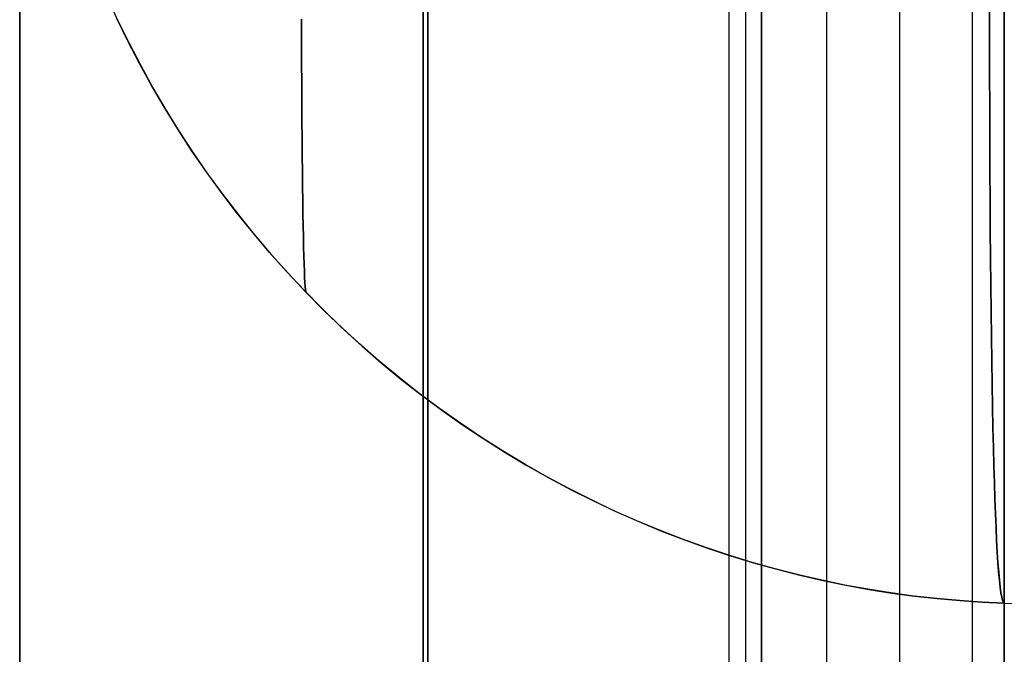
# Model space of a CAD drawing. Header units: millimetres. Extents: x -15 to 7, y 1 to 148.
# Tile 156 of 256: x -6.545 to -6.062, y 36.812 to 37.123. Entities that reach past the tile are written whole.
import ezdxf

# ---------------------------------------------------------------- set-up
doc = ezdxf.new("R2010")
doc.units = ezdxf.units.MM
doc.header["$MEASUREMENT"] = 0
doc.layers.add('Default', color=7, linetype='Continuous', true_color=0x000000)

msp = doc.modelspace()

# ---------------------------------------------------------------- linework, layer by layer
at = {"layer": 'Default', "color": 254, "true_color": 0xcad1ee}
for points in [[(-6.34722, 11.58881), (-6.34722, 100.44193)], [(-6.34722, 100.44193), (-6.34722, 11.58881)], [(-6.34722, 11.58881), (-6.34722, 100.44193)], [(-6.34722, 11.58881), (-6.34722, 100.44193)], [(-6.34722, 11.58881), (-6.34722, 100.44193)], [(-6.34722, 11.58881), (-6.34722, 100.44193)], [(-6.19722, 11.58881), (-6.19722, 100.44193)], [(-6.19722, 11.58881), (-6.19722, 100.44193)], [(-6.18937, 100.44193), (-6.18937, 11.58881)], [(-6.18937, 100.44193), (-6.18937, 11.58881)], [(-6.18151, 11.58881), (-6.18151, 100.44193)], [(-6.18151, 100.44193), (-6.18151, 11.58881)], [(-6.545, 18.13039), (-6.545, 97.28961)], [(-6.545, 18.13039), (-6.545, 96.78991)], [(-6.545, 96.78991), (-6.545, 18.13039)], [(-6.06245, 96.78991), (-6.06245, 17.6307)], [(-6.06245, 17.6307), (-6.06245, 96.78991)], [(-6.345, 69.63339), (-6.345, 16.35376)], [(-6.345, 16.35376), (-6.345, 69.63339)], [(-6.345, 16.35376), (-6.345, 69.63339)], [(-6.50194, 37.13412), (-6.49683, 37.12297), (-6.49141, 37.1119), (-6.48571, 37.10093), (-6.47971, 37.09007), (-6.47343, 37.07932), (-6.46686, 37.06871), (-6.46001, 37.05824), (-6.45289, 37.04792), (-6.44549, 37.03776), (-6.43783, 37.02777), (-6.42991, 37.01797), (-6.42174, 37.00837), (-6.41332, 36.99896), (-6.40467, 36.98977), (-6.39579, 36.9808), (-6.38668, 36.97206), (-6.37737, 36.96356), (-6.36785, 36.9553), (-6.35814, 36.9473), (-6.34824, 36.93955), (-6.33818, 36.93207), (-6.32795, 36.92486), (-6.31757, 36.91793), (-6.30705, 36.91127), (-6.29641, 36.9049), (-6.28564, 36.89882), (-6.27477, 36.89302), (-6.26381, 36.88752), (-6.25276, 36.88231), (-6.24164, 36.87739), (-6.23046, 36.87277), (-6.21922, 36.86844), (-6.20795, 36.8644), (-6.19665, 36.86065), (-6.18534, 36.8572), (-6.17401, 36.85403), (-6.16269, 36.85115), (-6.15138, 36.84855), (-6.14009, 36.84623), (-6.12884, 36.84418), (-6.11763, 36.8424), (-6.10646, 36.84089), (-6.09535, 36.83964), (-6.08431, 36.83865), (-6.07334, 36.8379), (-6.06245, 36.8374)], [(-6.50194, 37.13412), (-6.49683, 37.12297), (-6.49141, 37.1119), (-6.48571, 37.10093), (-6.47971, 37.09007), (-6.47343, 37.07932), (-6.46686, 37.06871), (-6.46001, 37.05824), (-6.45289, 37.04792), (-6.44549, 37.03776), (-6.43783, 37.02777), (-6.42991, 37.01797), (-6.42174, 37.00837), (-6.41332, 36.99896), (-6.40467, 36.98977), (-6.39579, 36.9808), (-6.38668, 36.97206), (-6.37737, 36.96356), (-6.36785, 36.9553), (-6.35814, 36.9473), (-6.34824, 36.93955), (-6.33818, 36.93207), (-6.32795, 36.92486), (-6.31757, 36.91793), (-6.30705, 36.91127), (-6.29641, 36.9049), (-6.28564, 36.89882), (-6.27477, 36.89302), (-6.26381, 36.88752), (-6.25276, 36.88231), (-6.24164, 36.87739), (-6.23046, 36.87277), (-6.21922, 36.86844), (-6.20795, 36.8644), (-6.19665, 36.86065), (-6.18534, 36.8572), (-6.17401, 36.85403), (-6.16269, 36.85115), (-6.15138, 36.84855), (-6.14009, 36.84623), (-6.12884, 36.84418), (-6.11763, 36.8424), (-6.10646, 36.84089), (-6.09535, 36.83964), (-6.08431, 36.83865), (-6.07334, 36.8379), (-6.06245, 36.8374)], [(-6.50194, 37.13412), (-6.49683, 37.12297), (-6.49141, 37.1119), (-6.48571, 37.10093), (-6.47971, 37.09007), (-6.47343, 37.07932), (-6.46686, 37.06871), (-6.46001, 37.05824), (-6.45289, 37.04792), (-6.44549, 37.03776), (-6.43783, 37.02777), (-6.42991, 37.01797), (-6.42174, 37.00837), (-6.41332, 36.99896), (-6.40467, 36.98977), (-6.39579, 36.9808), (-6.38668, 36.97206), (-6.37737, 36.96356), (-6.36785, 36.9553), (-6.35814, 36.9473), (-6.34824, 36.93955), (-6.33818, 36.93207), (-6.32795, 36.92486), (-6.31757, 36.91793), (-6.30705, 36.91127), (-6.29641, 36.9049), (-6.28564, 36.89882), (-6.27477, 36.89302), (-6.26381, 36.88752), (-6.25276, 36.88231), (-6.24164, 36.87739), (-6.23046, 36.87277), (-6.21922, 36.86844), (-6.20795, 36.8644), (-6.19665, 36.86065), (-6.18534, 36.8572), (-6.17401, 36.85403), (-6.16269, 36.85115), (-6.15138, 36.84855), (-6.14009, 36.84623), (-6.12884, 36.84418), (-6.11763, 36.8424), (-6.10646, 36.84089), (-6.09535, 36.83964), (-6.08431, 36.83865), (-6.07334, 36.8379), (-6.06245, 36.8374)], [(-6.50194, 37.13412), (-6.49683, 37.12297), (-6.49141, 37.1119), (-6.48571, 37.10093), (-6.47971, 37.09007), (-6.47343, 37.07932), (-6.46686, 37.06871), (-6.46001, 37.05824), (-6.45289, 37.04792), (-6.44549, 37.03776), (-6.43783, 37.02777), (-6.42991, 37.01797), (-6.42174, 37.00837), (-6.41332, 36.99896), (-6.40467, 36.98977), (-6.39579, 36.9808), (-6.38668, 36.97206), (-6.37737, 36.96356), (-6.36785, 36.9553), (-6.35814, 36.9473), (-6.34824, 36.93955), (-6.33818, 36.93207), (-6.32795, 36.92486), (-6.31757, 36.91793), (-6.30705, 36.91127), (-6.29641, 36.9049), (-6.28564, 36.89882), (-6.27477, 36.89302), (-6.26381, 36.88752), (-6.25276, 36.88231), (-6.24164, 36.87739), (-6.23046, 36.87277), (-6.21922, 36.86844), (-6.20795, 36.8644), (-6.19665, 36.86065), (-6.18534, 36.8572), (-6.17401, 36.85403), (-6.16269, 36.85115), (-6.15138, 36.84855), (-6.14009, 36.84623), (-6.12884, 36.84418), (-6.11763, 36.8424), (-6.10646, 36.84089), (-6.09535, 36.83964), (-6.08431, 36.83865), (-6.07334, 36.8379), (-6.06245, 36.8374)], [(-6.50194, 37.13412), (-6.49683, 37.12297), (-6.49141, 37.1119), (-6.48571, 37.10093), (-6.47971, 37.09007), (-6.47343, 37.07932), (-6.46686, 37.06871), (-6.46001, 37.05824), (-6.45289, 37.04792), (-6.44549, 37.03776), (-6.43783, 37.02777), (-6.42991, 37.01797), (-6.42174, 37.00837), (-6.41332, 36.99896), (-6.40467, 36.98977), (-6.39579, 36.9808), (-6.38668, 36.97206), (-6.37737, 36.96356), (-6.36785, 36.9553), (-6.35814, 36.9473), (-6.34824, 36.93955), (-6.33818, 36.93207), (-6.32795, 36.92486), (-6.31757, 36.91793), (-6.30705, 36.91127), (-6.29641, 36.9049), (-6.28564, 36.89882), (-6.27477, 36.89302), (-6.26381, 36.88752), (-6.25276, 36.88231), (-6.24164, 36.87739), (-6.23046, 36.87277), (-6.21922, 36.86844), (-6.20795, 36.8644), (-6.19665, 36.86065), (-6.18534, 36.8572), (-6.17401, 36.85403), (-6.16269, 36.85115), (-6.15138, 36.84855), (-6.14009, 36.84623), (-6.12884, 36.84418), (-6.11763, 36.8424), (-6.10646, 36.84089), (-6.09535, 36.83964), (-6.08431, 36.83865), (-6.07334, 36.8379), (-6.06245, 36.8374)], [(-6.50194, 37.13412), (-6.49683, 37.12297), (-6.49141, 37.1119), (-6.48571, 37.10093), (-6.47971, 37.09007), (-6.47343, 37.07932), (-6.46686, 37.06871), (-6.46001, 37.05824), (-6.45289, 37.04792), (-6.44549, 37.03776), (-6.43783, 37.02777), (-6.42991, 37.01797), (-6.42174, 37.00837), (-6.41332, 36.99896), (-6.40467, 36.98977), (-6.39579, 36.9808), (-6.38668, 36.97206), (-6.37737, 36.96356), (-6.36785, 36.9553), (-6.35814, 36.9473), (-6.34824, 36.93955), (-6.33818, 36.93207), (-6.32795, 36.92486), (-6.31757, 36.91793), (-6.30705, 36.91127), (-6.29641, 36.9049), (-6.28564, 36.89882), (-6.27477, 36.89302), (-6.26381, 36.88752), (-6.25276, 36.88231), (-6.24164, 36.87739), (-6.23046, 36.87277), (-6.21922, 36.86844), (-6.20795, 36.8644), (-6.19665, 36.86065), (-6.18534, 36.8572), (-6.17401, 36.85403), (-6.16269, 36.85115), (-6.15138, 36.84855), (-6.14009, 36.84623), (-6.12884, 36.84418), (-6.11763, 36.8424), (-6.10646, 36.84089), (-6.09535, 36.83964), (-6.08431, 36.83865), (-6.07334, 36.8379), (-6.06245, 36.8374)], [(-6.06245, 36.8374), (-6.07342, 36.83791), (-6.08446, 36.83866), (-6.09558, 36.83966), (-6.10676, 36.84093), (-6.11799, 36.84246), (-6.12927, 36.84425), (-6.14059, 36.84632), (-6.15194, 36.84867), (-6.16331, 36.8513), (-6.17469, 36.85421), (-6.18607, 36.85741), (-6.19743, 36.8609), (-6.20878, 36.86468), (-6.22009, 36.86876), (-6.23136, 36.87313), (-6.24258, 36.87779), (-6.25374, 36.88275), (-6.26481, 36.88801), (-6.2758, 36.89356), (-6.28669, 36.8994), (-6.29747, 36.90552), (-6.30813, 36.91194), (-6.31866, 36.91864), (-6.32904, 36.92561), (-6.33927, 36.93286), (-6.34933, 36.94038), (-6.35921, 36.94817), (-6.36891, 36.95621), (-6.37842, 36.9645), (-6.38772, 36.97303), (-6.3968, 36.9818), (-6.40566, 36.9908), (-6.41429, 37.00001), (-6.42267, 37.00944), (-6.43081, 37.01906), (-6.4387, 37.02887), (-6.44632, 37.03887), (-6.45368, 37.04903), (-6.46076, 37.05935), (-6.46757, 37.06983), (-6.47409, 37.08043), (-6.48034, 37.09117), (-6.48629, 37.10202), (-6.49195, 37.11297), (-6.49732, 37.12401)], [(-6.06245, 36.8374), (-6.07342, 36.83791), (-6.08446, 36.83866), (-6.09558, 36.83966), (-6.10676, 36.84093), (-6.11799, 36.84246), (-6.12927, 36.84425), (-6.14059, 36.84632), (-6.15194, 36.84867), (-6.16331, 36.8513), (-6.17469, 36.85421), (-6.18607, 36.85741), (-6.19743, 36.8609), (-6.20878, 36.86468), (-6.22009, 36.86876), (-6.23136, 36.87313), (-6.24258, 36.87779), (-6.25374, 36.88275), (-6.26481, 36.88801), (-6.2758, 36.89356), (-6.28669, 36.8994), (-6.29747, 36.90552), (-6.30813, 36.91194), (-6.31866, 36.91864), (-6.32904, 36.92561), (-6.33927, 36.93286), (-6.34933, 36.94038), (-6.35921, 36.94817), (-6.36891, 36.95621), (-6.37842, 36.9645), (-6.38772, 36.97303), (-6.3968, 36.9818), (-6.40566, 36.9908), (-6.41429, 37.00001), (-6.42267, 37.00944), (-6.43081, 37.01906), (-6.4387, 37.02887), (-6.44632, 37.03887), (-6.45368, 37.04903), (-6.46076, 37.05935), (-6.46757, 37.06983), (-6.47409, 37.08043), (-6.48034, 37.09117), (-6.48629, 37.10202), (-6.49195, 37.11297), (-6.49732, 37.12401)], [(-6.06245, 36.8374), (-6.07342, 36.83791), (-6.08446, 36.83866), (-6.09558, 36.83966), (-6.10676, 36.84093), (-6.11799, 36.84246), (-6.12927, 36.84425), (-6.14059, 36.84632), (-6.15194, 36.84867), (-6.16331, 36.8513), (-6.17469, 36.85421), (-6.18607, 36.85741), (-6.19743, 36.8609), (-6.20878, 36.86468), (-6.22009, 36.86876), (-6.23136, 36.87313), (-6.24258, 36.87779), (-6.25374, 36.88275), (-6.26481, 36.88801), (-6.2758, 36.89356), (-6.28669, 36.8994), (-6.29747, 36.90552), (-6.30813, 36.91194), (-6.31866, 36.91864), (-6.32904, 36.92561), (-6.33927, 36.93286), (-6.34933, 36.94038), (-6.35921, 36.94817), (-6.36891, 36.95621), (-6.37842, 36.9645), (-6.38772, 36.97303), (-6.3968, 36.9818), (-6.40566, 36.9908), (-6.41429, 37.00001), (-6.42267, 37.00944), (-6.43081, 37.01906), (-6.4387, 37.02887), (-6.44632, 37.03887), (-6.45368, 37.04903), (-6.46076, 37.05935), (-6.46757, 37.06983), (-6.47409, 37.08043), (-6.48034, 37.09117), (-6.48629, 37.10202), (-6.49195, 37.11297), (-6.49732, 37.12401)], [(-6.06245, 36.8374), (-5.345, 36.81235)], [(-6.06245, 36.8374), (-5.345, 36.81235)], [(-6.06245, 36.8374), (-5.345, 36.81235)]]:
    msp.add_lwpolyline(points, dxfattribs=at)
at = {"layer": 'Default', "color": 171, "true_color": 0x8080ff}
for points in [[(-6.14966, 69.63339), (-6.14966, 27.68383)], [(-6.11386, 69.5976), (-6.11386, 27.63011)], [(-6.07807, 27.5764), (-6.07807, 69.56181)]]:
    msp.add_lwpolyline(points, dxfattribs=at)
at = {"layer": 'Default', "color": 254, "true_color": 0xcad1ee, "extrusion": (0.999696, -0.017434, -0.017434)}
for points in [[(36.7261, -81.77416), (36.72642, -81.79875), (36.72736, -81.82331), (36.72893, -81.84781), (36.73111, -81.87227), (36.7339, -81.89665), (36.73729, -81.92095), (36.74128, -81.94515), (36.74586, -81.96924), (36.75103, -81.99321), (36.75677, -82.01705), (36.76309, -82.04073), (36.76998, -82.06426), (36.77744, -82.08761), (36.78545, -82.11077), (36.79402, -82.13373), (36.80313, -82.15648), (36.81279, -82.179), (36.82298, -82.20128), (36.8337, -82.22331), (36.84494, -82.24507), (36.85671, -82.26656), (36.86899, -82.28775), (36.88178, -82.30864), (36.89507, -82.32921), (36.90885, -82.34945), (36.92313, -82.36935), (36.9379, -82.38888), (36.95314, -82.40805), (36.96886, -82.42684), (36.98505, -82.44523), (37.00171, -82.46321), (37.01882, -82.48077), (37.03637, -82.49789), (37.05435, -82.51455), (37.07273, -82.53074), (37.09152, -82.54647), (37.11068, -82.56172), (37.13021, -82.57649), (37.15011, -82.59077), (37.17034, -82.60457), (37.19091, -82.61786), (37.21179, -82.63066), (37.23298, -82.64294), (37.25446, -82.65472), (37.27622, -82.66597), (37.29825, -82.6767), (37.32053, -82.68689), (37.34304, -82.69656), (37.36579, -82.70568), (37.38875, -82.71425), (37.41191, -82.72227), (37.43526, -82.72973), (37.45878, -82.73663), (37.48246, -82.74296), (37.50629, -82.74871), (37.53026, -82.75389), (37.55435, -82.75847), (37.57856, -82.76247), (37.60285, -82.76587), (37.62723, -82.76866), (37.65169, -82.77085), (37.6762, -82.77242), (37.70075, -82.77338), (37.72534, -82.77371)], [(36.7261, -95.88537), (36.72642, -95.90996), (36.72736, -95.93451), (36.72893, -95.95902), (36.73111, -95.98347), (36.7339, -96.00785), (36.73729, -96.03215), (36.74128, -96.05636), (36.74586, -96.08045), (36.75103, -96.10442), (36.75677, -96.12825), (36.76309, -96.15194), (36.76998, -96.17546), (36.77744, -96.19881), (36.78545, -96.22197), (36.79402, -96.24494), (36.80313, -96.26768), (36.81279, -96.29021), (36.82298, -96.31249), (36.8337, -96.33452), (36.84494, -96.35628), (36.85671, -96.37776), (36.86899, -96.39896), (36.88178, -96.41984), (36.89507, -96.44041), (36.90885, -96.46065), (36.92313, -96.48055), (36.9379, -96.50009), (36.95314, -96.51926), (36.96886, -96.53804), (36.98505, -96.55643), (37.00171, -96.57442), (37.01882, -96.59198), (37.03637, -96.60909), (37.05435, -96.62575), (37.07273, -96.64195), (37.09152, -96.65767), (37.11068, -96.67292), (37.13021, -96.68769), (37.15011, -96.70198), (37.17034, -96.71577), (37.19091, -96.72907), (37.21179, -96.74186), (37.23298, -96.75415), (37.25446, -96.76592), (37.27622, -96.77717), (37.29825, -96.7879), (37.32053, -96.7981), (37.34304, -96.80776), (37.36579, -96.81688), (37.38875, -96.82545), (37.41191, -96.83347), (37.43526, -96.84094), (37.45878, -96.84783), (37.48246, -96.85416), (37.50629, -96.85992), (37.53026, -96.86509), (37.55435, -96.86968), (37.57856, -96.87367), (37.60285, -96.87707), (37.62723, -96.87987), (37.65169, -96.88206), (37.6762, -96.88363), (37.70075, -96.88458), (37.72534, -96.88491)], [(36.7261, -55.91019), (36.72642, -55.93478), (36.72736, -55.95933), (36.72893, -55.98384), (36.73111, -56.0083), (36.7339, -56.03268), (36.73729, -56.05698), (36.74128, -56.08118), (36.74586, -56.10527), (36.75103, -56.12924), (36.75677, -56.15307), (36.76309, -56.17676), (36.76998, -56.20029), (36.77744, -56.22364), (36.78545, -56.2468), (36.79402, -56.26976), (36.80313, -56.29251), (36.81279, -56.31503), (36.82298, -56.33731), (36.8337, -56.35934), (36.84494, -56.3811), (36.85671, -56.40259), (36.86899, -56.42378), (36.88178, -56.44467), (36.89507, -56.46524), (36.90885, -56.48548), (36.92313, -56.50537), (36.9379, -56.52491), (36.95314, -56.54408), (36.96886, -56.56287), (36.98505, -56.58126), (37.00171, -56.59924), (37.01882, -56.6168), (37.03637, -56.63391), (37.05435, -56.65057), (37.07273, -56.66677), (37.09152, -56.68249), (37.11068, -56.69775), (37.13021, -56.71252), (37.15011, -56.7268), (37.17034, -56.7406), (37.19091, -56.75389), (37.21179, -56.76669), (37.23298, -56.77897), (37.25446, -56.79074), (37.27622, -56.802), (37.29825, -56.81272), (37.32053, -56.82292), (37.34304, -56.83258), (37.36579, -56.8417), (37.38875, -56.85028), (37.41191, -56.8583), (37.43526, -56.86576), (37.45878, -56.87266), (37.48246, -56.87899), (37.50629, -56.88474), (37.53026, -56.88991), (37.55435, -56.8945), (37.57856, -56.8985), (37.60285, -56.90189), (37.62723, -56.90469), (37.65169, -56.90688), (37.6762, -56.90845), (37.70075, -56.90941), (37.72534, -56.90974)]]:
    msp.add_lwpolyline(points, dxfattribs=at)
at = {"layer": 'Default', "color": 254, "true_color": 0xcad1ee, "extrusion": (0.999696, -0.017434, 0.017434)}
for points in [[(37.72534, -62.2186), (37.70075, -62.21893), (37.6762, -62.21989), (37.65169, -62.22146), (37.62723, -62.22365), (37.60285, -62.22644), (37.57856, -62.22984), (37.55435, -62.23384), (37.53026, -62.23843), (37.50629, -62.2436), (37.48246, -62.24935), (37.45878, -62.25568), (37.43526, -62.26258), (37.41191, -62.27004), (37.38875, -62.27806), (37.36579, -62.28664), (37.34304, -62.29576), (37.32053, -62.30542), (37.29825, -62.31561), (37.27622, -62.32634), (37.25446, -62.33759), (37.23298, -62.34937), (37.21179, -62.36165), (37.19091, -62.37445), (37.17034, -62.38774), (37.15011, -62.40154), (37.13021, -62.41582), (37.11068, -62.43059), (37.09152, -62.44584), (37.07273, -62.46157), (37.05435, -62.47776), (37.03637, -62.49442), (37.01882, -62.51154), (37.00171, -62.5291), (36.98505, -62.54708), (36.96886, -62.56547), (36.95314, -62.58426), (36.9379, -62.60343), (36.92313, -62.62297), (36.90885, -62.64286), (36.89507, -62.6631), (36.88178, -62.68367), (36.86899, -62.70456), (36.85671, -62.72575), (36.84494, -62.74724), (36.8337, -62.769), (36.82298, -62.79103), (36.81279, -62.81331), (36.80313, -62.83583), (36.79402, -62.85858), (36.78545, -62.88154), (36.77744, -62.9047), (36.76998, -62.92805), (36.76309, -62.95158), (36.75677, -62.97526), (36.75103, -62.9991), (36.74586, -63.02307), (36.74128, -63.04716), (36.73729, -63.07136), (36.7339, -63.09566), (36.73111, -63.12004), (36.72893, -63.1445), (36.72736, -63.16901), (36.72642, -63.19356), (36.7261, -63.21815)], [(37.72534, -88.82763), (37.70075, -88.82796), (37.6762, -88.82891), (37.65169, -88.83048), (37.62723, -88.83267), (37.60285, -88.83547), (37.57856, -88.83887), (37.55435, -88.84286), (37.53026, -88.84745), (37.50629, -88.85262), (37.48246, -88.85838), (37.45878, -88.86471), (37.43526, -88.8716), (37.41191, -88.87907), (37.38875, -88.88709), (37.36579, -88.89566), (37.34304, -88.90478), (37.32053, -88.91444), (37.29825, -88.92464), (37.27622, -88.93537), (37.25446, -88.94662), (37.23298, -88.95839), (37.21179, -88.97068), (37.19091, -88.98347), (37.17034, -88.99677), (37.15011, -89.01056), (37.13021, -89.02484), (37.11068, -89.03962), (37.09152, -89.05487), (37.07273, -89.07059), (37.05435, -89.08679), (37.03637, -89.10345), (37.01882, -89.12056), (37.00171, -89.13812), (36.98505, -89.1561), (36.96886, -89.17449), (36.95314, -89.19328), (36.9379, -89.21245), (36.92313, -89.23199), (36.90885, -89.25188), (36.89507, -89.27212), (36.88178, -89.29269), (36.86899, -89.31358), (36.85671, -89.33478), (36.84494, -89.35626), (36.8337, -89.37802), (36.82298, -89.40005), (36.81279, -89.42233), (36.80313, -89.44485), (36.79402, -89.4676), (36.78545, -89.49056), (36.77744, -89.51373), (36.76998, -89.53708), (36.76309, -89.5606), (36.75677, -89.58429), (36.75103, -89.60812), (36.74586, -89.63209), (36.74128, -89.65618), (36.73729, -89.68039), (36.7339, -89.70468), (36.73111, -89.72907), (36.72893, -89.75352), (36.72736, -89.77803), (36.72642, -89.80258), (36.7261, -89.82717)], [(37.72534, -36.35463), (37.70075, -36.35496), (37.6762, -36.35591), (37.65169, -36.35749), (37.62723, -36.35968), (37.60285, -36.36247), (37.57856, -36.36587), (37.55435, -36.36987), (37.53026, -36.37445), (37.50629, -36.37963), (37.48246, -36.38538), (37.45878, -36.39171), (37.43526, -36.39861), (37.41191, -36.40607), (37.38875, -36.41409), (37.36579, -36.42266), (37.34304, -36.43178), (37.32053, -36.44144), (37.29825, -36.45164), (37.27622, -36.46237), (37.25446, -36.47362), (37.23298, -36.48539), (37.21179, -36.49768), (37.19091, -36.51047), (37.17034, -36.52377), (37.15011, -36.53756), (37.13021, -36.55185), (37.11068, -36.56662), (37.09152, -36.58187), (37.07273, -36.5976), (37.05435, -36.61379), (37.03637, -36.63045), (37.01882, -36.64757), (37.00171, -36.66513), (36.98505, -36.68311), (36.96886, -36.7015), (36.95314, -36.72029), (36.9379, -36.73945), (36.92313, -36.75899), (36.90885, -36.77889), (36.89507, -36.79913), (36.88178, -36.8197), (36.86899, -36.84059), (36.85671, -36.86178), (36.84494, -36.88326), (36.8337, -36.90503), (36.82298, -36.92706), (36.81279, -36.94934), (36.80313, -36.97186), (36.79402, -36.99461), (36.78545, -37.01757), (36.77744, -37.04073), (36.76998, -37.06408), (36.76309, -37.08761), (36.75677, -37.11129), (36.75103, -37.13513), (36.74586, -37.1591), (36.74128, -37.18319), (36.73729, -37.20739), (36.7339, -37.23169), (36.73111, -37.25607), (36.72893, -37.28052), (36.72736, -37.30503), (36.72642, -37.32959), (36.7261, -37.35417)]]:
    msp.add_lwpolyline(points, dxfattribs=at)
at = {"layer": 'Default', "color": 254, "true_color": 0xcad1ee, "extrusion": (1, 0, 0)}
for points in [[(36.8374, -55.8018), (36.8374, -37.47674)], [(36.8374, -81.6697), (36.8374, -63.34465)], [(36.8374, -95.78305), (36.8374, -89.95771)]]:
    msp.add_lwpolyline(points, dxfattribs=at)
at = {"layer": 'Default', "color": 254, "true_color": 0xcad1ee, "extrusion": (0.034857, 0.999392, 0.001217)}
msp.add_lwpolyline([(7.34281, -90.0022), (6.62492, -89.97715)], dxfattribs=at)
at = {"layer": 'Default', "color": 254, "true_color": 0xcad1ee, "extrusion": (-0.034857, 0.001217, 0.999392)}
for points in [[(-36.60339, -9.54925), (-36.60339, -8.83092)], [(-36.60339, -8.64702), (-36.60339, -7.92869)]]:
    msp.add_lwpolyline(points, dxfattribs=at)
at = {"layer": 'Default', "color": 254, "true_color": 0xcad1ee, "extrusion": (0.034857, -0.001217, 0.999392)}
for points in [[(36.60339, 4.6753), (36.60339, 5.39363)], [(36.60339, 3.77307), (36.60339, 4.4914)], [(36.60339, 3.28082), (36.60339, 3.99915)], [(36.60339, 3.77307), (36.60339, 4.4914)]]:
    msp.add_lwpolyline(points, dxfattribs=at)
at = {"layer": 'Default', "color": 254, "true_color": 0xcad1ee}
for points in [[(-6.06245, 36.8374, -89.95771), (-6.06289, 36.83774, -89.93242), (-6.06331, 36.83871, -89.90727), (-6.06372, 36.8403, -89.88226), (-6.06411, 36.8425, -89.85742), (-6.06449, 36.84532, -89.83274), (-6.06486, 36.84873, -89.80823), (-6.06522, 36.85273, -89.78391), (-6.06556, 36.85731, -89.75979), (-6.06588, 36.86246, -89.73587), (-6.0662, 36.86817, -89.71217), (-6.0665, 36.87444, -89.68869), (-6.06679, 36.88125, -89.66545), (-6.06706, 36.8886, -89.64245), (-6.06732, 36.89648, -89.6197), (-6.06756, 36.90488, -89.59722), (-6.0678, 36.91379, -89.57501), (-6.06802, 36.92359, -89.55219), (-6.06823, 36.93393, -89.52969), (-6.06843, 36.94479, -89.5075), (-6.06861, 36.95617, -89.48563), (-6.06878, 36.96807, -89.46409), (-6.06894, 36.98046, -89.44289), (-6.06907, 36.99336, -89.42204), (-6.0692, 37.00674, -89.40154), (-6.06931, 37.0206, -89.3814), (-6.0694, 37.03493, -89.36163), (-6.06948, 37.04973, -89.34223), (-6.06955, 37.06498, -89.32321), (-6.0696, 37.08068, -89.30459), (-6.06963, 37.09682, -89.28636), (-6.06966, 37.11339, -89.26854), (-6.06966, 37.13039, -89.25113)], [(-6.06245, 36.8374, -63.34465), (-6.06289, 36.83774, -63.31936), (-6.06331, 36.83871, -63.2942), (-6.06372, 36.8403, -63.2692), (-6.06411, 36.8425, -63.24435), (-6.06449, 36.84532, -63.21967), (-6.06486, 36.84873, -63.19516), (-6.06522, 36.85273, -63.17084), (-6.06556, 36.85731, -63.14672), (-6.06588, 36.86246, -63.1228), (-6.0662, 36.86817, -63.0991), (-6.0665, 36.87444, -63.07562), (-6.06679, 36.88125, -63.05238), (-6.06706, 36.8886, -63.02938), (-6.06732, 36.89648, -63.00663), (-6.06756, 36.90488, -62.98415), (-6.0678, 36.91379, -62.96194), (-6.06802, 36.92359, -62.93912), (-6.06823, 36.93393, -62.91662), (-6.06843, 36.94479, -62.89443), (-6.06861, 36.95617, -62.87256), (-6.06878, 36.96807, -62.85102), (-6.06894, 36.98046, -62.82983), (-6.06907, 36.99336, -62.80897), (-6.0692, 37.00674, -62.78847), (-6.06931, 37.0206, -62.76833), (-6.0694, 37.03493, -62.74856), (-6.06948, 37.04973, -62.72916), (-6.06955, 37.06498, -62.71015), (-6.0696, 37.08068, -62.69152), (-6.06963, 37.09682, -62.67329), (-6.06966, 37.11339, -62.65547), (-6.06966, 37.13039, -62.63806)], [(-6.06245, 36.8374, -37.47674), (-6.06289, 36.83774, -37.45145), (-6.06331, 36.83871, -37.4263), (-6.06372, 36.8403, -37.40129), (-6.06411, 36.8425, -37.37644), (-6.06449, 36.84532, -37.35176), (-6.06486, 36.84873, -37.32726), (-6.06522, 36.85273, -37.30294), (-6.06556, 36.85731, -37.27882), (-6.06588, 36.86246, -37.2549), (-6.0662, 36.86817, -37.2312), (-6.0665, 36.87444, -37.20772), (-6.06679, 36.88125, -37.18448), (-6.06706, 36.8886, -37.16148), (-6.06732, 36.89648, -37.13873), (-6.06756, 36.90488, -37.11625), (-6.0678, 36.91379, -37.09403), (-6.06802, 36.92359, -37.07122), (-6.06823, 36.93393, -37.04871), (-6.06843, 36.94479, -37.02652), (-6.06861, 36.95617, -37.00466), (-6.06878, 36.96807, -36.98312), (-6.06894, 36.98046, -36.96192), (-6.06907, 36.99336, -36.94107), (-6.0692, 37.00674, -36.92057), (-6.06931, 37.0206, -36.90043), (-6.0694, 37.03493, -36.88065), (-6.06948, 37.04973, -36.86126), (-6.06955, 37.06498, -36.84224), (-6.0696, 37.08068, -36.82362), (-6.06963, 37.09682, -36.80539), (-6.06966, 37.11339, -36.78756), (-6.06966, 37.13039, -36.77015)], [(-6.06966, 37.13021, -56.50821), (-6.06966, 37.11321, -56.49079), (-6.06963, 37.09664, -56.47295), (-6.0696, 37.08049, -56.45471), (-6.06955, 37.0648, -56.43608), (-6.06948, 37.04954, -56.41705), (-6.0694, 37.03475, -56.39765), (-6.06931, 37.02042, -56.37786), (-6.0692, 37.00656, -56.35771), (-6.06907, 36.99318, -56.3372), (-6.06893, 36.98029, -56.31634), (-6.06878, 36.9679, -56.29513), (-6.06861, 36.95601, -56.27358), (-6.06843, 36.94463, -56.2517), (-6.06823, 36.93377, -56.2295), (-6.06802, 36.92344, -56.20698), (-6.06779, 36.91364, -56.18416), (-6.06756, 36.90475, -56.16197), (-6.06731, 36.89637, -56.1395), (-6.06706, 36.88851, -56.11677), (-6.06678, 36.88117, -56.09379), (-6.0665, 36.87437, -56.07057), (-6.0662, 36.86811, -56.04711), (-6.06588, 36.86241, -56.02343), (-6.06555, 36.85727, -55.99953), (-6.06521, 36.8527, -55.97543), (-6.06486, 36.8487, -55.95114), (-6.06449, 36.8453, -55.92666), (-6.06411, 36.84249, -55.902), (-6.06371, 36.84029, -55.87718), (-6.06331, 36.8387, -55.85219), (-6.06288, 36.83774, -55.82707), (-6.06245, 36.8374, -55.8018)], [(-6.06966, 37.13021, -82.37611), (-6.06966, 37.11321, -82.35869), (-6.06963, 37.09664, -82.34086), (-6.0696, 37.08049, -82.32262), (-6.06955, 37.0648, -82.30398), (-6.06948, 37.04954, -82.28496), (-6.0694, 37.03475, -82.26555), (-6.06931, 37.02042, -82.24577), (-6.0692, 37.00656, -82.22562), (-6.06907, 36.99318, -82.2051), (-6.06893, 36.98029, -82.18424), (-6.06878, 36.9679, -82.16303), (-6.06861, 36.95601, -82.14148), (-6.06843, 36.94463, -82.11961), (-6.06823, 36.93377, -82.0974), (-6.06802, 36.92344, -82.07489), (-6.06779, 36.91364, -82.05206), (-6.06756, 36.90475, -82.02987), (-6.06731, 36.89637, -82.0074), (-6.06706, 36.88851, -81.98468), (-6.06678, 36.88117, -81.9617), (-6.0665, 36.87437, -81.93847), (-6.0662, 36.86811, -81.91501), (-6.06588, 36.86241, -81.89133), (-6.06555, 36.85727, -81.86744), (-6.06521, 36.8527, -81.84334), (-6.06486, 36.8487, -81.81904), (-6.06449, 36.8453, -81.79456), (-6.06411, 36.84249, -81.7699), (-6.06371, 36.84029, -81.74508), (-6.06331, 36.8387, -81.7201), (-6.06288, 36.83774, -81.69497), (-6.06245, 36.8374, -81.6697)], [(-6.06966, 37.13021, -96.48946), (-6.06966, 37.11321, -96.47204), (-6.06963, 37.09664, -96.45421), (-6.0696, 37.08049, -96.43597), (-6.06955, 37.0648, -96.41733), (-6.06948, 37.04954, -96.39831), (-6.0694, 37.03475, -96.3789), (-6.06931, 37.02042, -96.35912), (-6.0692, 37.00656, -96.33897), (-6.06907, 36.99318, -96.31845), (-6.06893, 36.98029, -96.29759), (-6.06878, 36.9679, -96.27638), (-6.06861, 36.95601, -96.25483), (-6.06843, 36.94463, -96.23296), (-6.06823, 36.93377, -96.21075), (-6.06802, 36.92344, -96.18824), (-6.06779, 36.91364, -96.16541), (-6.06756, 36.90475, -96.14322), (-6.06731, 36.89637, -96.12075), (-6.06706, 36.88851, -96.09803), (-6.06678, 36.88117, -96.07505), (-6.0665, 36.87437, -96.05182), (-6.0662, 36.86811, -96.02836), (-6.06588, 36.86241, -96.00468), (-6.06555, 36.85727, -95.98079), (-6.06521, 36.8527, -95.95669), (-6.06486, 36.8487, -95.93239), (-6.06449, 36.8453, -95.90791), (-6.06411, 36.84249, -95.88325), (-6.06371, 36.84029, -95.85843), (-6.06331, 36.8387, -95.83345), (-6.06288, 36.83774, -95.80832), (-6.06245, 36.8374, -95.78305)], [(-6.40696, 37.12365, -82.12148), (-6.40691, 37.1128, -82.10385), (-6.40686, 37.10237, -82.08596), (-6.4068, 37.09237, -82.06783), (-6.40673, 37.08281, -82.04945), (-6.40667, 37.07368, -82.03086), (-6.40659, 37.06499, -82.01204), (-6.40652, 37.05676, -81.99303), (-6.40643, 37.04897, -81.97382), (-6.40635, 37.04165, -81.95443), (-6.40625, 37.03478, -81.93486), (-6.40616, 37.02838, -81.91514), (-6.40606, 37.02246, -81.89526), (-6.40595, 37.01701, -81.87524), (-6.40584, 37.01204, -81.85509), (-6.40573, 37.00755, -81.83483), (-6.40561, 37.00356, -81.81445), (-6.40549, 37.00006, -81.79398), (-6.40536, 36.99707, -81.77342), (-6.40523, 36.99458, -81.75279), (-6.4051, 36.9926, -81.73209), (-6.40496, 36.99113, -81.71133), (-6.40482, 36.99019, -81.69054), (-6.40467, 36.98977, -81.6697)], [(-6.40467, 36.98977, -63.34465), (-6.40482, 36.99019, -63.32381), (-6.40496, 36.99113, -63.30302), (-6.4051, 36.9926, -63.28226), (-6.40523, 36.99458, -63.26156), (-6.40536, 36.99707, -63.24093), (-6.40549, 37.00006, -63.22037), (-6.40561, 37.00356, -63.1999), (-6.40573, 37.00755, -63.17952), (-6.40584, 37.01204, -63.15926), (-6.40595, 37.01701, -63.13911), (-6.40606, 37.02246, -63.11909), (-6.40616, 37.02838, -63.09922), (-6.40625, 37.03478, -63.07949), (-6.40635, 37.04165, -63.05992), (-6.40643, 37.04897, -63.04053), (-6.40652, 37.05676, -63.02132), (-6.40659, 37.06499, -63.00231), (-6.40667, 37.07368, -62.98349), (-6.40673, 37.08281, -62.9649), (-6.4068, 37.09237, -62.94652), (-6.40686, 37.10237, -62.92839), (-6.40691, 37.1128, -62.9105), (-6.40696, 37.12365, -62.89287)], [(-6.40696, 37.12365, -96.23483), (-6.40691, 37.1128, -96.2172), (-6.40686, 37.10237, -96.19931), (-6.4068, 37.09237, -96.18118), (-6.40673, 37.08281, -96.1628), (-6.40667, 37.07368, -96.14421), (-6.40659, 37.06499, -96.12539), (-6.40652, 37.05676, -96.10638), (-6.40643, 37.04897, -96.08717), (-6.40635, 37.04165, -96.06778), (-6.40625, 37.03478, -96.04821), (-6.40616, 37.02838, -96.02848), (-6.40606, 37.02246, -96.00861), (-6.40595, 37.01701, -95.98859), (-6.40584, 37.01204, -95.96844), (-6.40573, 37.00755, -95.94818), (-6.40561, 37.00356, -95.9278), (-6.40549, 37.00006, -95.90733), (-6.40536, 36.99707, -95.88677), (-6.40523, 36.99458, -95.86614), (-6.4051, 36.9926, -95.84544), (-6.40496, 36.99113, -95.82468), (-6.40482, 36.99019, -95.80389), (-6.40467, 36.98977, -95.78305)], [(-6.40467, 36.98977, -89.95771), (-6.40482, 36.99019, -89.93688), (-6.40496, 36.99113, -89.91608), (-6.4051, 36.9926, -89.89533), (-6.40523, 36.99458, -89.87463), (-6.40536, 36.99707, -89.85399), (-6.40549, 37.00006, -89.83344), (-6.40561, 37.00356, -89.81296), (-6.40573, 37.00755, -89.79259), (-6.40584, 37.01204, -89.77232), (-6.40595, 37.01701, -89.75218), (-6.40606, 37.02246, -89.73216), (-6.40616, 37.02838, -89.71228), (-6.40625, 37.03478, -89.69256), (-6.40635, 37.04165, -89.67299), (-6.40643, 37.04897, -89.6536), (-6.40652, 37.05676, -89.63439), (-6.40659, 37.06499, -89.61537), (-6.40667, 37.07368, -89.59656), (-6.40673, 37.08281, -89.57796), (-6.4068, 37.09237, -89.55959), (-6.40686, 37.10237, -89.54146), (-6.40691, 37.1128, -89.52357), (-6.40696, 37.12365, -89.50593)], [(-6.40696, 37.12365, -56.25358), (-6.40691, 37.1128, -56.23595), (-6.40686, 37.10237, -56.21806), (-6.4068, 37.09237, -56.19992), (-6.40673, 37.08281, -56.18155), (-6.40667, 37.07368, -56.16295), (-6.40659, 37.06499, -56.14414), (-6.40652, 37.05676, -56.12512), (-6.40643, 37.04897, -56.10591), (-6.40635, 37.04165, -56.08652), (-6.40625, 37.03478, -56.06696), (-6.40616, 37.02838, -56.04723), (-6.40606, 37.02246, -56.02735), (-6.40595, 37.01701, -56.00734), (-6.40584, 37.01204, -55.98719), (-6.40573, 37.00755, -55.96692), (-6.40561, 37.00356, -55.94655), (-6.40549, 37.00006, -55.92608), (-6.40536, 36.99707, -55.90552), (-6.40523, 36.99458, -55.88489), (-6.4051, 36.9926, -55.86419), (-6.40496, 36.99113, -55.84343), (-6.40482, 36.99019, -55.82263), (-6.40467, 36.98977, -55.8018)], [(-6.40467, 36.98977, -37.47674), (-6.40482, 36.99019, -37.45591), (-6.40496, 36.99113, -37.43511), (-6.4051, 36.9926, -37.41436), (-6.40523, 36.99458, -37.39366), (-6.40536, 36.99707, -37.37302), (-6.40549, 37.00006, -37.35246), (-6.40561, 37.00356, -37.33199), (-6.40573, 37.00755, -37.31162), (-6.40584, 37.01204, -37.29135), (-6.40595, 37.01701, -37.27121), (-6.40606, 37.02246, -37.25119), (-6.40616, 37.02838, -37.23131), (-6.40625, 37.03478, -37.21159), (-6.40635, 37.04165, -37.19202), (-6.40643, 37.04897, -37.17263), (-6.40652, 37.05676, -37.15342), (-6.40659, 37.06499, -37.1344), (-6.40667, 37.07368, -37.11559), (-6.40673, 37.08281, -37.09699), (-6.4068, 37.09237, -37.07862), (-6.40686, 37.10237, -37.06048), (-6.40691, 37.1128, -37.04259), (-6.40696, 37.12365, -37.02496)]]:
    msp.add_polyline3d(points, dxfattribs=at)

doc.saveas('drawing.dxf')
